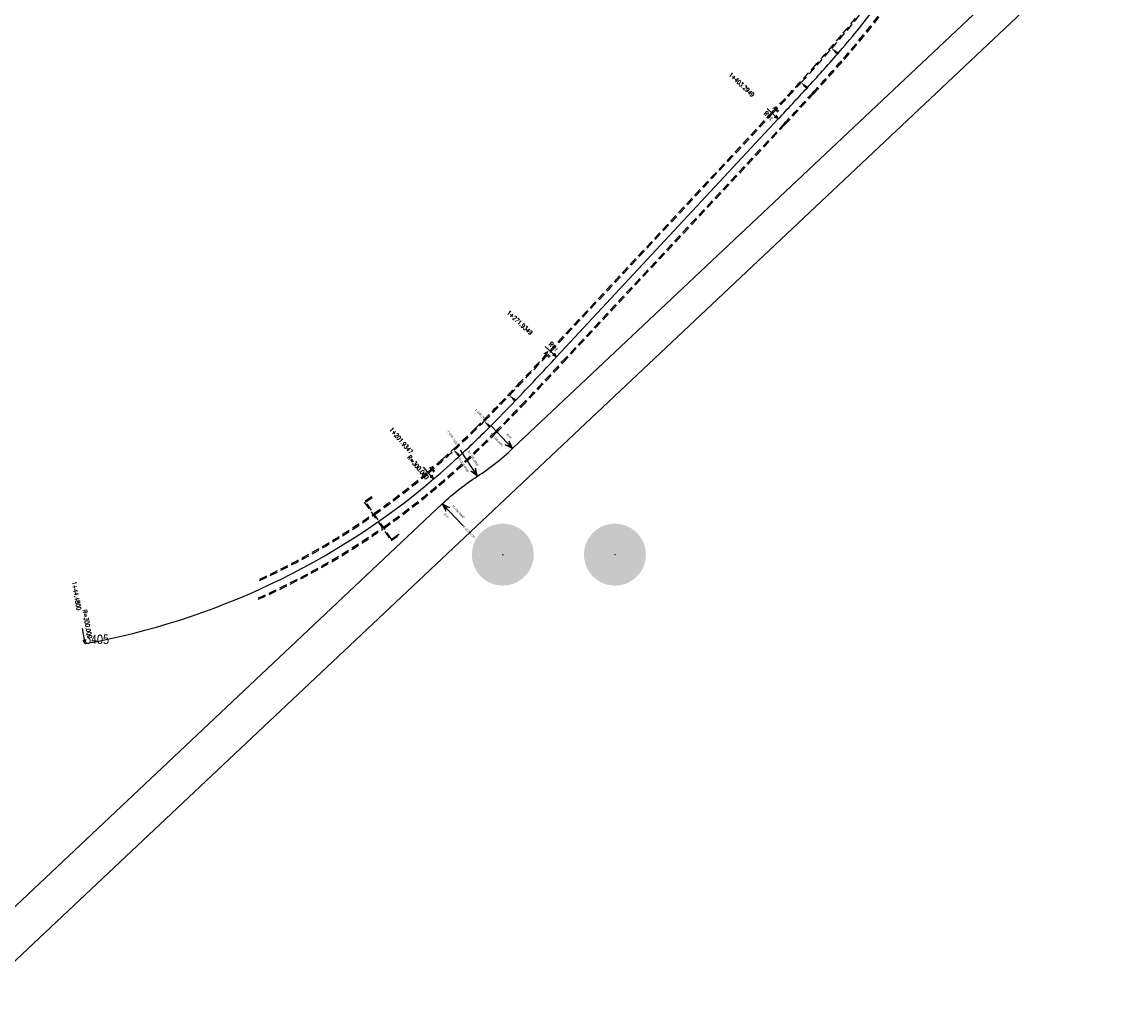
# Model space of a CAD drawing. Header units: metres. Extents: x 3458045 to 3462392, y 5482308 to 5484762.
# Tile 4 of 256: x 3459255 to 3459701, y 5482926 to 5483327. Entities that reach past the tile are written whole.
import ezdxf
from ezdxf.enums import TextEntityAlignment as Align

# ---------------------------------------------------------------- set-up
doc = ezdxf.new("R2010")
doc.units = ezdxf.units.M
doc.header["$PDMODE"] = 3
doc.header["$PDSIZE"] = 0.1
doc.linetypes.add('DURCHGEZOGEN', pattern=[0])
doc.linetypes.add('VERDECKT2', pattern=[4.7625, 3.175, -1.5875])
doc.layers.get('0').update_dxf_attribs({"linetype": 'CONTINUOUS'})
for name, color, linetype in [('-SP_AXIS', 7, 'CONTINUOUS'), ('Auxiliar', 7, 'DURCHGEZOGEN'), ('BAUER_BK BESTAND', 170, 'CONTINUOUS'), ('SP_ACHSE_6522', 7, 'CONTINUOUS'), ('SP_ACHSE_8521', 7, 'CONTINUOUS'), ('SP_AXIS', 7, 'CONTINUOUS'), ('SP_BW5xx-SchutzbauwerkBASF', 7, 'VERDECKT2')]:
    doc.layers.add(name, color=color, linetype=linetype)
doc.styles.add('K_ISOCP', font='k_isocp.shx')
doc.styles.add('SIMPLEX8', font='simplexd.shx', dxfattribs={"width": 0.8})

# ---------------------------------------------------------------- blocks, each defined once
blk = doc.blocks.new('kmr_re')
at = {"color": 1}
for p, q in [((0, 0), (-0.306221, -0.907473)), ((0, 0), (0.306221, -0.907473)), ((-0.306221, -0.907473), (0, -0.51875)), ((0.306221, -0.907473), (0, -0.51875))]:
    blk.add_line(p, q, dxfattribs=at)
at = {"color": 1, "linetype": 'Continuous'}
blk.add_line((0, 0), (0, -3.57143), dxfattribs=at)
at = {"color": 1, "linetype": 'Continuous', "style": 'K_ISOCP'}
blk.add_attdef('PARAUL', text='', height=1, rotation=270.00005842, dxfattribs=at).set_placement((-0.5, -1), align=Align.TOP_LEFT)
blk.add_attdef('PARAOL', text='', height=1, rotation=270.00005842, dxfattribs=at).set_placement((0.5, -1), align=Align.BOTTOM_LEFT)
blk.add_attdef('STATION', text='', height=1, rotation=270.00005842, dxfattribs=at).set_placement((0, -3.57143), align=Align.MIDDLE_LEFT)
blk = doc.blocks.new('kmr_li')
at = {"color": 1, "linetype": 'Continuous'}
blk.add_line((0, 0), (0, 3.57), dxfattribs=at)
at = {"color": 1}
for p, q in [((0, 0), (-0.31, 0.91)), ((-0.31, 0.91), (0, 0.52)), ((0, 0), (0.31, 0.91)), ((0.31, 0.91), (0, 0.52))]:
    blk.add_line(p, q, dxfattribs=at)
at = {"color": 1, "linetype": 'Continuous', "style": 'K_ISOCP'}
blk.add_attdef('STATION', text='', height=1, rotation=270.0001, dxfattribs=at).set_placement((0, 4.4), align=Align.MIDDLE_RIGHT)
blk.add_attdef('PARAUL', text='', height=1, rotation=270.0001, dxfattribs=at).set_placement((-0.5, 1), align=Align.TOP_RIGHT)
blk.add_attdef('PARAOL', text='', height=1, rotation=270.0001, dxfattribs=at).set_placement((0.5, 1), align=Align.BOTTOM_RIGHT)
blk = doc.blocks.new('B009')
h = blk.add_hatch(color=161)
h.dxf.hatch_style = 1
h.paths.add_polyline_path([(2.5, 0, 1), (-2.5, 0, 1)])
at = {"layer": 'BAUER_BK BESTAND'}
blk.add_point((0, 0), dxfattribs=at)
blk = doc.blocks.new('B009a')
h = blk.add_hatch(color=161)
h.dxf.hatch_style = 1
h.paths.add_polyline_path([(2.5, 0, 1), (-2.5, 0, 1)])
at = {"layer": 'BAUER_BK BESTAND'}
blk.add_point((0, 0), dxfattribs=at)

msp = doc.modelspace()

# ---------------------------------------------------------------- linework, layer by layer
at = {"layer": '-SP_AXIS'}
msp.add_lwpolyline([(3459280.5788, 5483075.6306, 0.13197052), (3459421.3168, 5483142.1204, 0.01163288), (3459431.7478, 5483151.3706, 0.00866391), (3459444.0276, 5483163.1846, 0.00633637), (3459454.3052, 5483173.6838, 0.00352723), (3459470.9738, 5483191.3978), (3459560.5475, 5483287.4811, 0.0025954), (3459572.1342, 5483299.977, 0.00609352), (3459584.535, 5483313.826, 0.01631666), (3459599.9585, 5483332.687, 0.06823896)], format="xyb", dxfattribs=at)
at = {"layer": 'SP_ACHSE_6522'}
msp.add_lwpolyline([(3459229.4672, 5482926.1282), (3459700.9365, 5483370.1911, 0.00090623)], format="xyb", dxfattribs=at)
at = {"layer": 'SP_ACHSE_8521'}
msp.add_lwpolyline([(3459233.737, 5482952.1296), (3459424.8355, 5483132.12, -0.04516317), (3459439.0201, 5483143.2476, 0.04516066), (3459453.2039, 5483154.3746), (3459673.6859, 5483362.0406, 0.00090623)], format="xyb", dxfattribs=at)
at = {"layer": 'SP_AXIS'}
for points in [[(3459229.4672, 5482926.1282), (3459700.9365, 5483370.1911, 0.00090623)], [(3459233.737, 5482952.1296), (3459424.8355, 5483132.12, -0.04516317), (3459439.0201, 5483143.2476, 0.04516066), (3459453.2039, 5483154.3746), (3459673.6859, 5483362.0406, 0.00090623)]]:
    msp.add_lwpolyline(points, format="xyb", dxfattribs=at)
at = {"layer": 'SP_BW5xx-SchutzbauwerkBASF', "color": 96}
for points in [[(3459397.1789, 5483128.156, 0.0231889), (3459418.9225, 5483144.9413, 0.00612182), (3459424.6963, 5483149.9667, 0.00436411), (3459429.2372, 5483154.0885, 0.00735664), (3459438.132, 5483162.5586, 0.00613335), (3459447.9008, 5483172.3785, 0.00310362), (3459455.3771, 5483180.1718, 0.00213228), (3459468.2656, 5483193.9189), (3459557.8412, 5483290.0041, 0.00066663), (3459564.1687, 5483296.8023, 0.00366669), (3459574.5998, 5483308.1867, 0.00880026), (3459586.7349, 5483322.0987, 0.01200818), (3459597.015, 5483334.9289, 0.06823714), (3459636.5995, 5483405.0238, 0.00941391), (3459640.8967, 5483416.4967, 0.00758524), (3459644.8109, 5483428.137, 0.00689694), (3459649.2086, 5483442.5949, 0.03025019), (3459667.7507, 5483524.7031, 0.00939387), (3459670.6056, 5483544.3561, 0.04976509), (3459672.6426, 5483627.9882, 0.04976509)], [(3459397.4648, 5483127.7458, 0.02318993), (3459419.2461, 5483144.5601, -0.00039241), (3459419.2499, 5483144.5633, 0.01163288), (3459429.5695, 5483153.7147, 0.00866391), (3459441.7694, 5483165.4518, 0.00633637), (3459451.9903, 5483175.8932, 0.00352723), (3459468.6279, 5483193.5742, -0.00060047), (3459468.6331, 5483193.5799), (3459558.2069, 5483289.6631, -0.00062544), (3459558.2123, 5483289.669, 0.0025954), (3459569.7764, 5483302.1405, 0.00609352), (3459582.1253, 5483315.9315, 0.01631397), (3459597.4141, 5483334.6277, 0.0682356), (3459637.0643, 5483404.8394, 0.00691416), (3459640.3323, 5483413.4431, 0.00751429), (3459643.8572, 5483423.5964, 0.00961318), (3459649.6876, 5483442.4515, -0.00047746), (3459649.6893, 5483442.4574, 0.03024883), (3459668.2437, 5483524.62, -0.00073518), (3459668.2453, 5483524.6293, 0.01015379), (3459671.1015, 5483544.2918, 0.04976649), (3459673.1412, 5483628.0252)], [(3459401.0095, 5483122.659, 0.02320045), (3459423.2563, 5483139.8317, 0.01163093), (3459433.79, 5483149.1729, 0.00866391), (3459446.1447, 5483161.059, 0.00633637), (3459456.4755, 5483171.6126, 0.00352671), (3459473.1706, 5483189.3547), (3459562.7393, 5483285.4326, 0.00259483), (3459574.3446, 5483297.9486, 0.00609352), (3459586.7942, 5483311.8522, 0.01631666), (3459602.3416, 5483330.8647, 0.00062139), (3459602.3461, 5483330.8706, 0.06823896), (3459642.827, 5483402.5522, 0.00691416), (3459646.1581, 5483411.3219, 0.00751429), (3459649.7441, 5483421.6513, 0.00961181), (3459655.6442, 5483440.7314, 0.03024624), (3459674.3622, 5483523.618, 0.01015156), (3459677.2539, 5483543.5252, 0.04976296), (3459679.3242, 5483628.484, 0.00046004)], [(3459401.2953, 5483122.2488, 0.02320111), (3459423.5796, 5483139.4502, 0.01163061), (3459434.1303, 5483148.8067, 0.00866391), (3459446.4975, 5483160.7047, 0.00633637), (3459456.8372, 5483171.2674, 0.00352662), (3459473.5367, 5483189.0142), (3459563.1046, 5483285.0912, 0.00259473), (3459574.713, 5483297.6106, 0.00609352), (3459587.1707, 5483311.5232, 0.01631666), (3459602.7387, 5483330.561, 0.00062139), (3459602.744, 5483330.5679, 0.06823896), (3459643.2917, 5483402.3678, 0.00691416), (3459646.6279, 5483411.1508, 0.00751429), (3459650.2189, 5483421.4944, 0.00961158), (3459656.1245, 5483440.5924, 0.03024582), (3459674.8556, 5483523.5368, 0.01015119), (3459677.7501, 5483543.4634, 0.04976268), (3459679.8228, 5483628.521, 0.00046004)], [(3459351.0486, 5483101.1222, 0.04473802), (3459397.0511, 5483127.4565, -0.00039241)], [(3459350.5092, 5483093.5261, 0.04775732), (3459400.8835, 5483121.9608, 0.01163061)], [(3459350.5494, 5483094.0913, 0.04753718), (3459400.5974, 5483122.3709, 0.01163093)]]:
    msp.add_lwpolyline(points, format="xyb", dxfattribs=at)
msp.add_lwpolyline([(3459398.8744, 5483124.841), (3459404.1931, 5483117.216), (3459407.3918, 5483119.4472), (3459407.2202, 5483119.6932), (3459404.4316, 5483117.7481), (3459393.9165, 5483132.8378), (3459396.4607, 5483134.609), (3459396.2843, 5483134.8517), (3459393.3298, 5483132.7948)], close=True, dxfattribs=at)
at = {"layer": 'SP_BW5xx-SchutzbauwerkBASF', "color": 96, "flags": 128}
msp.add_lwpolyline([(3459351.089, 5483101.6911, 0.04450651), (3459396.7652, 5483127.8667)], format="xyb", dxfattribs=at)

# ---------------------------------------------------------------- block references
at = {"layer": '-SP_AXIS'}
ref = msp.add_blockref('kmr_li', (3459584.535, 5483313.826), dxfattribs=dict(at, xscale=0.175, yscale=0.175, zscale=0.175, rotation=48.85609105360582))
ref.add_attrib('STATION', ' 1+438.9262', dxfattribs={"layer": '0', "color": 1, "linetype": 'Continuous', "height": 0.175, "rotation": 318.856149, "style": 'SIMPLEX8', "width": 0.8}).set_placement((3459583.4984, 5483314.7318), align=Align.MIDDLE_RIGHT)
ref.add_attrib('PARAOL', 'R=373.403', dxfattribs={"layer": '0', "color": 1, "linetype": 'Continuous', "height": 0.175, "rotation": 318.856149, "style": 'SIMPLEX8', "width": 0.8}).set_placement((3459584.4608, 5483314.0071), align=Align.BOTTOM_RIGHT)
ref.add_attrib('PARAUL', 'R=762.713', dxfattribs={"layer": '0', "color": 1, "linetype": 'Continuous', "height": 0.175, "rotation": 318.856149, "style": 'SIMPLEX8', "width": 0.8}).set_placement((3459584.3457, 5483313.8753), align=Align.TOP_RIGHT)
ref = msp.add_blockref('kmr_li', (3459560.5475, 5483287.4811), dxfattribs=dict(at, xscale=1.75, yscale=1.75, zscale=1.75, rotation=46.86475614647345))
ref.add_attrib('STATION', ' 1+403.2949', dxfattribs={"layer": '0', "color": 1, "linetype": 'Continuous', "height": 1.75, "rotation": 316.864815, "style": 'SIMPLEX8', "width": 0.8}).set_placement((3459550.5022, 5483296.8929), align=Align.MIDDLE_RIGHT)
ref.add_attrib('PARAOL', 'A=', dxfattribs={"layer": '0', "color": 1, "linetype": 'Continuous', "height": 1.75, "rotation": 316.864815, "style": 'SIMPLEX8', "width": 0.8}).set_placement((3459559.8687, 5483289.3161), align=Align.BOTTOM_RIGHT)
ref.add_attrib('PARAUL', 'R=¢', dxfattribs={"layer": '0', "color": 1, "linetype": 'Continuous', "height": 1.75, "rotation": 316.864815, "style": 'SIMPLEX8', "width": 0.8}).set_placement((3459558.6722, 5483288.0391), align=Align.TOP_RIGHT)
ref = msp.add_blockref('kmr_li', (3459572.1342, 5483299.977), dxfattribs=dict(at, xscale=0.175, yscale=0.175, zscale=0.175, rotation=47.45957660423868))
ref.add_attrib('STATION', ' 1+420.3360', dxfattribs={"layer": '0', "color": 1, "linetype": 'Continuous', "height": 0.175, "rotation": 317.459635, "style": 'SIMPLEX8', "width": 0.8}).set_placement((3459571.1199, 5483300.9077), align=Align.MIDDLE_RIGHT)
ref.add_attrib('PARAOL', 'R=762.713', dxfattribs={"layer": '0', "color": 1, "linetype": 'Continuous', "height": 0.175, "rotation": 317.459635, "style": 'SIMPLEX8', "width": 0.8}).set_placement((3459572.0644, 5483300.1598), align=Align.BOTTOM_RIGHT)
ref.add_attrib('PARAUL', 'R=1641.480', dxfattribs={"layer": '0', "color": 1, "linetype": 'Continuous', "height": 0.175, "rotation": 317.459635, "style": 'SIMPLEX8', "width": 0.8}).set_placement((3459571.9461, 5483300.0308), align=Align.TOP_RIGHT)
ref = msp.add_blockref('kmr_li', (3459470.9738, 5483191.3978), dxfattribs=dict(at, xscale=1.75, yscale=1.75, zscale=1.75, rotation=47.00809555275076))
ref.add_attrib('STATION', ' 1+271.9349', dxfattribs={"layer": '0', "color": 1, "linetype": 'Continuous', "height": 1.75, "rotation": 317.008154, "style": 'SIMPLEX8', "width": 0.8}).set_placement((3459460.905, 5483200.7845), align=Align.MIDDLE_RIGHT)
ref.add_attrib('PARAOL', 'R=¢', dxfattribs={"layer": '0', "color": 1, "linetype": 'Continuous', "height": 1.75, "rotation": 317.008154, "style": 'SIMPLEX8', "width": 0.8}).set_placement((3459470.2904, 5483193.2311), align=Align.BOTTOM_RIGHT)
ref.add_attrib('PARAUL', 'A=', dxfattribs={"layer": '0', "color": 1, "linetype": 'Continuous', "height": 1.75, "rotation": 317.008154, "style": 'SIMPLEX8', "width": 0.8}).set_placement((3459469.0971, 5483191.9511), align=Align.TOP_RIGHT)
ref = msp.add_blockref('kmr_li', (3459454.3052, 5483173.6838), dxfattribs=dict(at, xscale=0.175, yscale=0.175, zscale=0.175, rotation=46.33733506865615))
ref.add_attrib('STATION', ' 1+247.6113', dxfattribs={"layer": '0', "color": 1, "linetype": 'Continuous', "height": 0.175, "rotation": 316.337393, "style": 'SIMPLEX8', "width": 0.8}).set_placement((3459453.3094, 5483174.6342), align=Align.MIDDLE_RIGHT)
ref.add_attrib('PARAOL', 'R=1723.989', dxfattribs={"layer": '0', "color": 1, "linetype": 'Continuous', "height": 0.175, "rotation": 316.337393, "style": 'SIMPLEX8', "width": 0.8}).set_placement((3459454.239, 5483173.868), align=Align.BOTTOM_RIGHT)
ref.add_attrib('PARAUL', 'R=579.705', dxfattribs={"layer": '0', "color": 1, "linetype": 'Continuous', "height": 0.175, "rotation": 316.337393, "style": 'SIMPLEX8', "width": 0.8}).set_placement((3459454.1182, 5483173.7414), align=Align.TOP_RIGHT)
ref = msp.add_blockref('kmr_li', (3459444.0276, 5483163.1846), dxfattribs=dict(at, xscale=0.175, yscale=0.175, zscale=0.175, rotation=44.88516558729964))
ref.add_attrib('STATION', ' 1+232.9186', dxfattribs={"layer": '0', "color": 1, "linetype": 'Continuous', "height": 0.175, "rotation": 314.885224, "style": 'SIMPLEX8', "width": 0.8}).set_placement((3459443.0562, 5483164.1599), align=Align.MIDDLE_RIGHT)
ref.add_attrib('PARAOL', 'R=579.705', dxfattribs={"layer": '0', "color": 1, "linetype": 'Continuous', "height": 0.175, "rotation": 314.885224, "style": 'SIMPLEX8', "width": 0.8}).set_placement((3459443.9661, 5483163.3703), align=Align.BOTTOM_RIGHT)
ref.add_attrib('PARAUL', 'R=491.734', dxfattribs={"layer": '0', "color": 1, "linetype": 'Continuous', "height": 0.175, "rotation": 314.885224, "style": 'SIMPLEX8', "width": 0.8}).set_placement((3459443.8421, 5483163.2468), align=Align.TOP_RIGHT)
ref = msp.add_blockref('kmr_li', (3459421.3168, 5483142.1204), dxfattribs=dict(at, xscale=1.75, yscale=1.75, zscale=1.75, rotation=40.23365547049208))
ref.add_attrib('STATION', ' 1+201.9347', dxfattribs={"layer": '0', "color": 1, "linetype": 'Continuous', "height": 1.75, "rotation": 310.233714, "style": 'SIMPLEX8', "width": 0.8}).set_placement((3459412.4256, 5483152.6293), align=Align.MIDDLE_RIGHT)
ref.add_attrib('PARAOL', 'A=', dxfattribs={"layer": '0', "color": 1, "linetype": 'Continuous', "height": 1.75, "rotation": 310.233714, "style": 'SIMPLEX8', "width": 0.8}).set_placement((3459420.8545, 5483144.0215), align=Align.BOTTOM_RIGHT)
ref.add_attrib('PARAUL', 'R=300.000', dxfattribs={"layer": '0', "color": 1, "linetype": 'Continuous', "height": 1.75, "rotation": 310.233714, "style": 'SIMPLEX8', "width": 0.8}).set_placement((3459419.5185, 5483142.8912), align=Align.TOP_RIGHT)
ref = msp.add_blockref('kmr_li', (3459431.7478, 5483151.3706), dxfattribs=dict(at, xscale=0.175, yscale=0.175, zscale=0.175, rotation=42.89959422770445))
ref.add_attrib('STATION', ' 1+215.8777', dxfattribs={"layer": '0', "color": 1, "linetype": 'Continuous', "height": 0.175, "rotation": 312.899653, "style": 'SIMPLEX8', "width": 0.8}).set_placement((3459430.8108, 5483152.379), align=Align.MIDDLE_RIGHT)
ref.add_attrib('PARAOL', 'R=491.734', dxfattribs={"layer": '0', "color": 1, "linetype": 'Continuous', "height": 0.175, "rotation": 312.899653, "style": 'SIMPLEX8', "width": 0.8}).set_placement((3459431.6928, 5483151.5583), align=Align.BOTTOM_RIGHT)
ref.add_attrib('PARAUL', 'R=299.660', dxfattribs={"layer": '0', "color": 1, "linetype": 'Continuous', "height": 0.175, "rotation": 312.899653, "style": 'SIMPLEX8', "width": 0.8}).set_placement((3459431.5646, 5483151.4392), align=Align.TOP_RIGHT)
ref = msp.add_blockref('kmr_li', (3459280.5788, 5483075.6306), dxfattribs=dict(at, xscale=1.749999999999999, yscale=1.749999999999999, zscale=1.749999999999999, rotation=10.25194663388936))
ref.add_attrib('STATION', ' 1+44.4800', dxfattribs={"layer": '0', "color": 1, "linetype": 'Continuous', "height": 1.75, "rotation": 280.252005, "style": 'SIMPLEX8', "width": 0.8}).set_placement((3459278.1289, 5483089.1764), align=Align.MIDDLE_RIGHT)
ref.add_attrib('PARAOL', 'R=300.000', dxfattribs={"layer": '0', "color": 1, "linetype": 'Continuous', "height": 1.75, "rotation": 280.252005, "style": 'SIMPLEX8', "width": 0.8}).set_placement((3459281.1284, 5483077.5084), align=Align.BOTTOM_RIGHT)
at = {"layer": 'Auxiliar', "color": 3, "linetype": 'Continuous'}
for name, p, xscale, yscale, zscale in [('B009a', (3459449.2734, 5483111.5794), 4.999739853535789, 4.999739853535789, 4.999739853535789), ('B009', (3459494.5545, 5483111.5643), 4.999739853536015, 4.999739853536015, 4.999739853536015)]:
    msp.add_blockref(name, p, dxfattribs=dict(at, xscale=xscale, yscale=yscale, zscale=zscale))
at = {"layer": 'SP_AXIS', "color": 0}
ref = msp.add_blockref('kmr_li', (3459453.2039, 5483154.3746), dxfattribs=dict(at, xscale=3.500000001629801, yscale=3.500000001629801, zscale=3.500000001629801, rotation=43.28543330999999))
ref.add_attrib('STATION', '1+248.7820', dxfattribs={"layer": '0', "color": 1, "linetype": 'Continuous', "height": 0.875, "rotation": 313.285492, "style": 'K_ISOCP'}).set_placement((3459442.6354, 5483165.5953), align=Align.MIDDLE_RIGHT)
ref.add_attrib('PARAOL', 'R=¢', dxfattribs={"layer": '0', "color": 1, "linetype": 'Continuous', "height": 0.875, "rotation": 313.285492, "style": 'K_ISOCP'}).set_placement((3459452.078, 5483158.1223), align=Align.BOTTOM_RIGHT)
ref.add_attrib('PARAUL', 'R=-100.0000', dxfattribs={"layer": '0', "color": 1, "linetype": 'Continuous', "height": 0.875, "rotation": 313.285492, "style": 'K_ISOCP'}).set_placement((3459449.5302, 5483155.7225), align=Align.TOP_RIGHT)
ref = msp.add_blockref('kmr_li', (3459439.0201, 5483143.2476), dxfattribs=dict(at, xscale=3.500000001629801, yscale=3.500000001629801, zscale=3.500000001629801, rotation=32.94225098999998))
ref.add_attrib('STATION', '1+230.7300', dxfattribs={"layer": '0', "color": 1, "linetype": 'Continuous', "height": 0.875, "rotation": 302.942309, "style": 'K_ISOCP'}).set_placement((3459430.6379, 5483156.1834), align=Align.MIDDLE_RIGHT)
ref.add_attrib('PARAOL', 'R=-100.0000', dxfattribs={"layer": '0', "color": 1, "linetype": 'Continuous', "height": 0.875, "rotation": 302.942309, "style": 'K_ISOCP'}).set_placement((3459438.5854, 5483147.1365), align=Align.BOTTOM_RIGHT)
ref.add_attrib('PARAUL', 'R=100.0000', dxfattribs={"layer": '0', "color": 1, "linetype": 'Continuous', "height": 0.875, "rotation": 302.942309, "style": 'K_ISOCP'}).set_placement((3459435.6481, 5483145.2332), align=Align.TOP_RIGHT)
ref = msp.add_blockref('kmr_re', (3459424.8355, 5483132.12), dxfattribs=dict(at, xscale=3.500000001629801, yscale=3.500000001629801, zscale=3.500000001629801, rotation=43.28543330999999))
ref.add_attrib('STATION', '1+212.6770', dxfattribs={"layer": '0', "color": 1, "linetype": 'Continuous', "height": 0.875, "rotation": 313.285492, "style": 'K_ISOCP'}).set_placement((3459433.4059, 5483123.0206), align=Align.MIDDLE_LEFT)
ref.add_attrib('PARAOL', 'R=100.0000', dxfattribs={"layer": '0', "color": 1, "linetype": 'Continuous', "height": 0.875, "rotation": 313.285492, "style": 'K_ISOCP'}).set_placement((3459428.5091, 5483130.772), align=Align.BOTTOM_LEFT)
ref.add_attrib('PARAUL', 'R=¢', dxfattribs={"layer": '0', "color": 1, "linetype": 'Continuous', "height": 0.875, "rotation": 313.285492, "style": 'K_ISOCP'}).set_placement((3459425.9613, 5483128.3723), align=Align.TOP_LEFT)

# ---------------------------------------------------------------- texts
at = {"layer": '-SP_AXIS', "color": 0, "style": 'SIMPLEX8', "width": 0.8}
msp.add_text('3405', height=3.5, dxfattribs=at).set_placement((3459280.5788, 5483075.6306))

doc.saveas('drawing.dxf')
